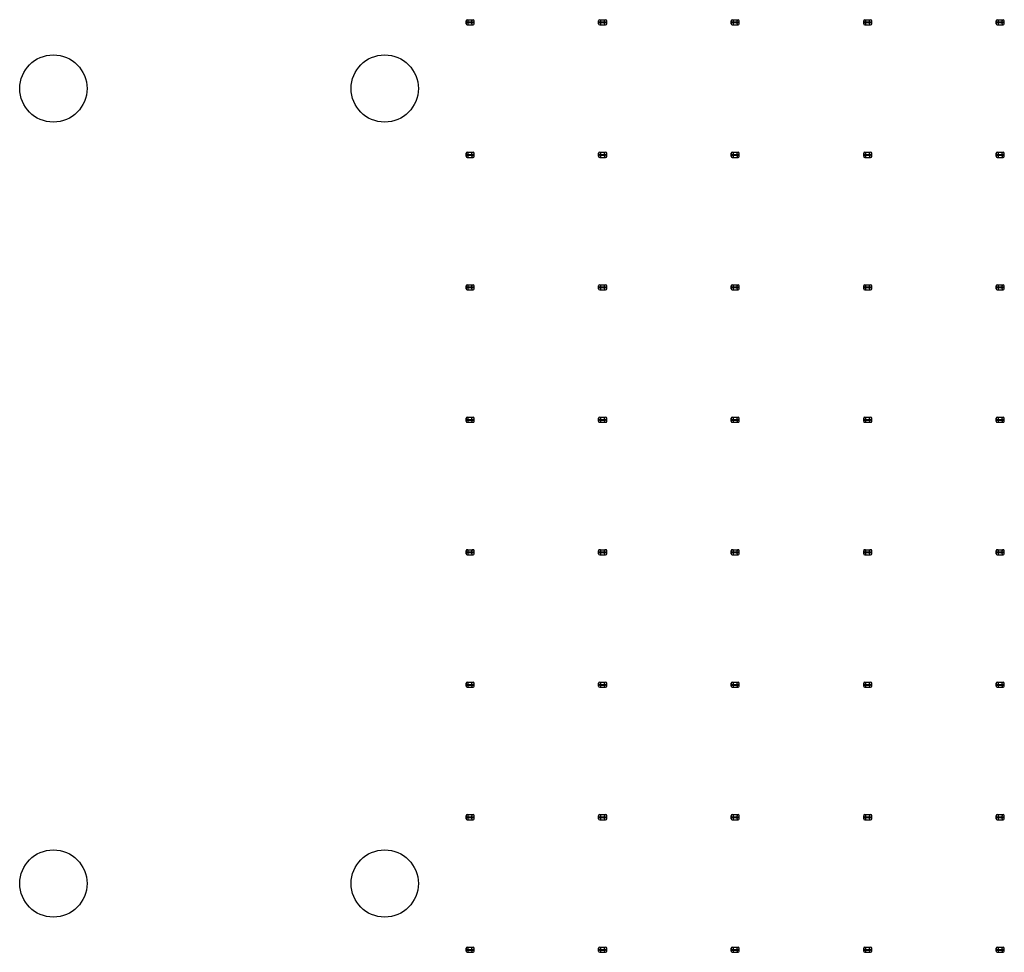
# Model space of a CAD drawing. Extents: x 69 to 209, y -163 to -100.
# Tile 1 of 2: x 69 to 136, y -163 to -100. Entities that reach past the tile are written whole.
import ezdxf

# ---------------------------------------------------------------- set-up
doc = ezdxf.new("R2010")
doc.units = 0
doc.header["$MEASUREMENT"] = 0
doc.layers.add('BLACK', color=250, linetype='CONTINUOUS')

msp = doc.modelspace()

# ---------------------------------------------------------------- linework, layer by layer
at = {"layer": 'BLACK'}
for p, q in [((99.025, -100.1), (99.025, -99.9)), ((99.1, -99.825), (99.5, -99.825)), ((99.1, -99.975), (99.5, -99.975)), ((99.1, -100.025), (99.5, -100.025)), ((99.1, -100.175), (99.5, -100.175)), ((99.175, -100.1), (99.175, -99.9)), ((99.425, -100.1), (99.425, -99.9)), ((99.575, -100.1), (99.575, -99.9)), ((108.025, -100.1), (108.025, -99.9)), ((108.1, -99.825), (108.5, -99.825)), ((108.1, -99.975), (108.5, -99.975)), ((108.1, -100.025), (108.5, -100.025)), ((108.1, -100.175), (108.5, -100.175)), ((108.175, -100.1), (108.175, -99.9)), ((108.425, -100.1), (108.425, -99.9)), ((108.575, -100.1), (108.575, -99.9)), ((117.025, -100.1), (117.025, -99.9)), ((117.1, -99.825), (117.5, -99.825)), ((117.1, -99.975), (117.5, -99.975)), ((117.1, -100.025), (117.5, -100.025)), ((117.1, -100.175), (117.5, -100.175)), ((117.175, -100.1), (117.175, -99.9)), ((117.425, -100.1), (117.425, -99.9)), ((117.575, -100.1), (117.575, -99.9)), ((126.025, -100.1), (126.025, -99.9)), ((126.1, -99.825), (126.5, -99.825)), ((126.1, -99.975), (126.5, -99.975)), ((126.1, -100.025), (126.5, -100.025)), ((126.1, -100.175), (126.5, -100.175)), ((126.175, -100.1), (126.175, -99.9)), ((126.425, -100.1), (126.425, -99.9)), ((126.575, -100.1), (126.575, -99.9)), ((135.025, -100.1), (135.025, -99.9)), ((135.1, -99.825), (135.5, -99.825)), ((135.1, -99.975), (135.5, -99.975)), ((135.1, -100.025), (135.5, -100.025)), ((135.1, -100.175), (135.5, -100.175)), ((135.175, -100.1), (135.175, -99.9)), ((135.425, -100.1), (135.425, -99.9)), ((135.575, -100.1), (135.575, -99.9)), ((99.025, -109.1), (99.025, -108.9)), ((99.1, -108.825), (99.5, -108.825)), ((99.1, -108.975), (99.5, -108.975)), ((99.175, -109.1), (99.175, -108.9)), ((99.425, -109.1), (99.425, -108.9)), ((99.575, -109.1), (99.575, -108.9)), ((108.025, -109.1), (108.025, -108.9)), ((108.1, -108.825), (108.5, -108.825)), ((108.1, -108.975), (108.5, -108.975)), ((108.175, -109.1), (108.175, -108.9)), ((108.425, -109.1), (108.425, -108.9)), ((108.575, -109.1), (108.575, -108.9)), ((117.025, -109.1), (117.025, -108.9)), ((117.1, -108.825), (117.5, -108.825)), ((117.1, -108.975), (117.5, -108.975)), ((117.175, -109.1), (117.175, -108.9)), ((117.425, -109.1), (117.425, -108.9)), ((117.575, -109.1), (117.575, -108.9)), ((126.025, -109.1), (126.025, -108.9)), ((126.1, -108.825), (126.5, -108.825)), ((126.1, -108.975), (126.5, -108.975)), ((126.175, -109.1), (126.175, -108.9)), ((126.425, -109.1), (126.425, -108.9)), ((126.575, -109.1), (126.575, -108.9)), ((135.025, -109.1), (135.025, -108.9)), ((135.1, -108.825), (135.5, -108.825)), ((135.1, -108.975), (135.5, -108.975)), ((135.175, -109.1), (135.175, -108.9)), ((135.425, -109.1), (135.425, -108.9)), ((135.575, -109.1), (135.575, -108.9)), ((99.1, -109.025), (99.5, -109.025)), ((99.1, -109.175), (99.5, -109.175)), ((108.1, -109.025), (108.5, -109.025)), ((108.1, -109.175), (108.5, -109.175)), ((117.1, -109.025), (117.5, -109.025)), ((117.1, -109.175), (117.5, -109.175)), ((126.1, -109.025), (126.5, -109.025)), ((126.1, -109.175), (126.5, -109.175)), ((135.1, -109.025), (135.5, -109.025)), ((135.1, -109.175), (135.5, -109.175)), ((99.025, -118.1), (99.025, -117.9)), ((99.1, -117.825), (99.5, -117.825)), ((99.1, -117.975), (99.5, -117.975)), ((99.1, -118.025), (99.5, -118.025)), ((99.1, -118.175), (99.5, -118.175)), ((99.175, -118.1), (99.175, -117.9)), ((99.425, -118.1), (99.425, -117.9)), ((99.575, -118.1), (99.575, -117.9)), ((108.025, -118.1), (108.025, -117.9)), ((108.1, -117.825), (108.5, -117.825)), ((108.1, -117.975), (108.5, -117.975)), ((108.1, -118.025), (108.5, -118.025)), ((108.1, -118.175), (108.5, -118.175)), ((108.175, -118.1), (108.175, -117.9)), ((108.425, -118.1), (108.425, -117.9)), ((108.575, -118.1), (108.575, -117.9)), ((117.025, -118.1), (117.025, -117.9)), ((117.1, -117.825), (117.5, -117.825)), ((117.1, -117.975), (117.5, -117.975)), ((117.1, -118.025), (117.5, -118.025)), ((117.1, -118.175), (117.5, -118.175)), ((117.175, -118.1), (117.175, -117.9)), ((117.425, -118.1), (117.425, -117.9)), ((117.575, -118.1), (117.575, -117.9)), ((126.025, -118.1), (126.025, -117.9)), ((126.1, -117.825), (126.5, -117.825)), ((126.1, -117.975), (126.5, -117.975)), ((126.1, -118.025), (126.5, -118.025)), ((126.1, -118.175), (126.5, -118.175)), ((126.175, -118.1), (126.175, -117.9)), ((126.425, -118.1), (126.425, -117.9)), ((126.575, -118.1), (126.575, -117.9)), ((135.025, -118.1), (135.025, -117.9)), ((135.1, -117.825), (135.5, -117.825)), ((135.1, -117.975), (135.5, -117.975)), ((135.1, -118.025), (135.5, -118.025)), ((135.1, -118.175), (135.5, -118.175)), ((135.175, -118.1), (135.175, -117.9)), ((135.425, -118.1), (135.425, -117.9)), ((135.575, -118.1), (135.575, -117.9)), ((99.025, -127.1), (99.025, -126.9)), ((99.1, -126.825), (99.5, -126.825)), ((99.1, -126.975), (99.5, -126.975)), ((99.1, -127.025), (99.5, -127.025)), ((99.175, -127.1), (99.175, -126.9)), ((99.425, -127.1), (99.425, -126.9)), ((99.575, -127.1), (99.575, -126.9)), ((108.025, -127.1), (108.025, -126.9)), ((108.1, -126.825), (108.5, -126.825)), ((108.1, -126.975), (108.5, -126.975)), ((108.1, -127.025), (108.5, -127.025)), ((108.175, -127.1), (108.175, -126.9)), ((108.425, -127.1), (108.425, -126.9)), ((108.575, -127.1), (108.575, -126.9)), ((117.025, -127.1), (117.025, -126.9)), ((117.1, -126.825), (117.5, -126.825)), ((117.1, -126.975), (117.5, -126.975)), ((117.1, -127.025), (117.5, -127.025)), ((117.175, -127.1), (117.175, -126.9)), ((117.425, -127.1), (117.425, -126.9)), ((117.575, -127.1), (117.575, -126.9)), ((126.025, -127.1), (126.025, -126.9)), ((126.1, -126.825), (126.5, -126.825)), ((126.1, -126.975), (126.5, -126.975)), ((126.1, -127.025), (126.5, -127.025)), ((126.175, -127.1), (126.175, -126.9)), ((126.425, -127.1), (126.425, -126.9)), ((126.575, -127.1), (126.575, -126.9)), ((135.025, -127.1), (135.025, -126.9)), ((135.1, -126.825), (135.5, -126.825)), ((135.1, -126.975), (135.5, -126.975)), ((135.1, -127.025), (135.5, -127.025)), ((135.175, -127.1), (135.175, -126.9)), ((135.425, -127.1), (135.425, -126.9)), ((135.575, -127.1), (135.575, -126.9)), ((99.1, -127.175), (99.5, -127.175)), ((108.1, -127.175), (108.5, -127.175)), ((117.1, -127.175), (117.5, -127.175)), ((126.1, -127.175), (126.5, -127.175)), ((135.1, -127.175), (135.5, -127.175)), ((99.025, -136.1), (99.025, -135.9)), ((99.1, -135.825), (99.5, -135.825)), ((99.1, -135.975), (99.5, -135.975)), ((99.1, -136.025), (99.5, -136.025)), ((99.1, -136.175), (99.5, -136.175)), ((99.175, -136.1), (99.175, -135.9)), ((99.425, -136.1), (99.425, -135.9)), ((99.575, -136.1), (99.575, -135.9)), ((108.025, -136.1), (108.025, -135.9)), ((108.1, -135.825), (108.5, -135.825)), ((108.1, -135.975), (108.5, -135.975)), ((108.1, -136.025), (108.5, -136.025)), ((108.1, -136.175), (108.5, -136.175)), ((108.175, -136.1), (108.175, -135.9)), ((108.425, -136.1), (108.425, -135.9)), ((108.575, -136.1), (108.575, -135.9)), ((117.025, -136.1), (117.025, -135.9)), ((117.1, -135.825), (117.5, -135.825)), ((117.1, -135.975), (117.5, -135.975)), ((117.1, -136.025), (117.5, -136.025)), ((117.1, -136.175), (117.5, -136.175)), ((117.175, -136.1), (117.175, -135.9)), ((117.425, -136.1), (117.425, -135.9)), ((117.575, -136.1), (117.575, -135.9)), ((126.025, -136.1), (126.025, -135.9)), ((126.1, -135.825), (126.5, -135.825)), ((126.1, -135.975), (126.5, -135.975)), ((126.1, -136.025), (126.5, -136.025)), ((126.1, -136.175), (126.5, -136.175)), ((126.175, -136.1), (126.175, -135.9)), ((126.425, -136.1), (126.425, -135.9)), ((126.575, -136.1), (126.575, -135.9)), ((135.025, -136.1), (135.025, -135.9)), ((135.1, -135.825), (135.5, -135.825)), ((135.1, -135.975), (135.5, -135.975)), ((135.1, -136.025), (135.5, -136.025)), ((135.1, -136.175), (135.5, -136.175)), ((135.175, -136.1), (135.175, -135.9)), ((135.425, -136.1), (135.425, -135.9)), ((135.575, -136.1), (135.575, -135.9)), ((99.025, -145.1), (99.025, -144.9)), ((99.1, -144.825), (99.5, -144.825)), ((99.1, -144.975), (99.5, -144.975)), ((99.1, -145.025), (99.5, -145.025)), ((99.175, -145.1), (99.175, -144.9)), ((99.425, -145.1), (99.425, -144.9)), ((99.575, -145.1), (99.575, -144.9)), ((108.025, -145.1), (108.025, -144.9)), ((108.1, -144.825), (108.5, -144.825)), ((108.1, -144.975), (108.5, -144.975)), ((108.1, -145.025), (108.5, -145.025)), ((108.175, -145.1), (108.175, -144.9)), ((108.425, -145.1), (108.425, -144.9)), ((108.575, -145.1), (108.575, -144.9)), ((117.025, -145.1), (117.025, -144.9)), ((117.1, -144.825), (117.5, -144.825)), ((117.1, -144.975), (117.5, -144.975)), ((117.1, -145.025), (117.5, -145.025)), ((117.175, -145.1), (117.175, -144.9)), ((117.425, -145.1), (117.425, -144.9)), ((117.575, -145.1), (117.575, -144.9)), ((126.025, -145.1), (126.025, -144.9)), ((126.1, -144.825), (126.5, -144.825)), ((126.1, -144.975), (126.5, -144.975)), ((126.1, -145.025), (126.5, -145.025)), ((126.175, -145.1), (126.175, -144.9)), ((126.425, -145.1), (126.425, -144.9)), ((126.575, -145.1), (126.575, -144.9)), ((135.025, -145.1), (135.025, -144.9)), ((135.1, -144.825), (135.5, -144.825)), ((135.1, -144.975), (135.5, -144.975)), ((135.1, -145.025), (135.5, -145.025)), ((135.175, -145.1), (135.175, -144.9)), ((135.425, -145.1), (135.425, -144.9)), ((135.575, -145.1), (135.575, -144.9)), ((99.1, -145.175), (99.5, -145.175)), ((108.1, -145.175), (108.5, -145.175)), ((117.1, -145.175), (117.5, -145.175)), ((126.1, -145.175), (126.5, -145.175)), ((135.1, -145.175), (135.5, -145.175)), ((99.025, -154.1), (99.025, -153.9)), ((99.1, -153.825), (99.5, -153.825)), ((99.1, -153.975), (99.5, -153.975)), ((99.1, -154.025), (99.5, -154.025)), ((99.1, -154.175), (99.5, -154.175)), ((99.175, -154.1), (99.175, -153.9)), ((99.425, -154.1), (99.425, -153.9)), ((99.575, -154.1), (99.575, -153.9)), ((108.025, -154.1), (108.025, -153.9)), ((108.1, -153.825), (108.5, -153.825)), ((108.1, -153.975), (108.5, -153.975)), ((108.1, -154.025), (108.5, -154.025)), ((108.1, -154.175), (108.5, -154.175)), ((108.175, -154.1), (108.175, -153.9)), ((108.425, -154.1), (108.425, -153.9)), ((108.575, -154.1), (108.575, -153.9)), ((117.025, -154.1), (117.025, -153.9)), ((117.1, -153.825), (117.5, -153.825)), ((117.1, -153.975), (117.5, -153.975)), ((117.1, -154.025), (117.5, -154.025)), ((117.1, -154.175), (117.5, -154.175)), ((117.175, -154.1), (117.175, -153.9)), ((117.425, -154.1), (117.425, -153.9)), ((117.575, -154.1), (117.575, -153.9)), ((126.025, -154.1), (126.025, -153.9)), ((126.1, -153.825), (126.5, -153.825)), ((126.1, -153.975), (126.5, -153.975)), ((126.1, -154.025), (126.5, -154.025)), ((126.1, -154.175), (126.5, -154.175)), ((126.175, -154.1), (126.175, -153.9)), ((126.425, -154.1), (126.425, -153.9)), ((126.575, -154.1), (126.575, -153.9)), ((135.025, -154.1), (135.025, -153.9)), ((135.1, -153.825), (135.5, -153.825)), ((135.1, -153.975), (135.5, -153.975)), ((135.1, -154.025), (135.5, -154.025)), ((135.1, -154.175), (135.5, -154.175)), ((135.175, -154.1), (135.175, -153.9)), ((135.425, -154.1), (135.425, -153.9)), ((135.575, -154.1), (135.575, -153.9)), ((99.025, -163.1), (99.025, -162.9)), ((99.1, -162.825), (99.5, -162.825)), ((99.1, -162.975), (99.5, -162.975)), ((99.1, -163.025), (99.5, -163.025)), ((99.175, -163.1), (99.175, -162.9)), ((99.425, -163.1), (99.425, -162.9)), ((99.575, -163.1), (99.575, -162.9)), ((108.025, -163.1), (108.025, -162.9)), ((108.1, -162.825), (108.5, -162.825)), ((108.1, -162.975), (108.5, -162.975)), ((108.1, -163.025), (108.5, -163.025)), ((108.175, -163.1), (108.175, -162.9)), ((108.425, -163.1), (108.425, -162.9)), ((108.575, -163.1), (108.575, -162.9)), ((117.025, -163.1), (117.025, -162.9)), ((117.1, -162.825), (117.5, -162.825)), ((117.1, -162.975), (117.5, -162.975)), ((117.1, -163.025), (117.5, -163.025)), ((117.175, -163.1), (117.175, -162.9)), ((117.425, -163.1), (117.425, -162.9)), ((117.575, -163.1), (117.575, -162.9)), ((126.025, -163.1), (126.025, -162.9)), ((126.1, -162.825), (126.5, -162.825)), ((126.1, -162.975), (126.5, -162.975)), ((126.1, -163.025), (126.5, -163.025)), ((126.175, -163.1), (126.175, -162.9)), ((126.425, -163.1), (126.425, -162.9)), ((126.575, -163.1), (126.575, -162.9)), ((135.025, -163.1), (135.025, -162.9)), ((135.1, -162.825), (135.5, -162.825)), ((135.1, -162.975), (135.5, -162.975)), ((135.1, -163.025), (135.5, -163.025)), ((135.175, -163.1), (135.175, -162.9)), ((135.425, -163.1), (135.425, -162.9)), ((135.575, -163.1), (135.575, -162.9)), ((99.1, -163.175), (99.5, -163.175)), ((108.1, -163.175), (108.5, -163.175)), ((117.1, -163.175), (117.5, -163.175)), ((126.1, -163.175), (126.5, -163.175)), ((135.1, -163.175), (135.5, -163.175))]:
    msp.add_line(p, q, dxfattribs=at)
for centre in [(71, -104.5), (93.5, -104.5), (71, -158.5), (93.5, -158.5)]:
    msp.add_circle(centre, 2.286, dxfattribs=at)
for centre, start, end in [((99.1, -99.9), 360, 540), ((99.1, -99.9), 90, 270), ((99.1, -100.1), 90, 270), ((99.1, -100.1), 180, 360), ((99.5, -99.9), 360, 540), ((99.5, -100.1), 180, 360), ((99.5, -99.9), 270, 450), ((99.5, -100.1), 270, 450), ((108.1, -99.9), 360, 540), ((108.1, -99.9), 90, 270), ((108.1, -100.1), 90, 270), ((108.1, -100.1), 180, 360), ((108.5, -99.9), 360, 540), ((108.5, -100.1), 180, 360), ((108.5, -99.9), 270, 450), ((108.5, -100.1), 270, 450), ((117.1, -99.9), 360, 540), ((117.1, -99.9), 90, 270), ((117.1, -100.1), 90, 270), ((117.1, -100.1), 180, 360), ((117.5, -99.9), 360, 540), ((117.5, -100.1), 180, 360), ((117.5, -99.9), 270, 450), ((117.5, -100.1), 270, 450), ((126.1, -99.9), 360, 540), ((126.1, -99.9), 90, 270), ((126.1, -100.1), 90, 270), ((126.1, -100.1), 180, 360), ((126.5, -99.9), 360, 540), ((126.5, -100.1), 180, 360), ((126.5, -99.9), 270, 450), ((126.5, -100.1), 270, 450), ((135.1, -99.9), 360, 540), ((135.1, -99.9), 90, 270), ((135.1, -100.1), 90, 270), ((135.1, -100.1), 180, 360), ((135.5, -99.9), 360, 540), ((135.5, -100.1), 180, 360), ((135.5, -99.9), 270, 450), ((135.5, -100.1), 270, 450), ((99.1, -108.9), 360, 540), ((99.1, -108.9), 90, 270), ((99.5, -108.9), 360, 540), ((99.5, -108.9), 270, 450), ((108.1, -108.9), 360, 540), ((108.1, -108.9), 90, 270), ((108.5, -108.9), 360, 540), ((108.5, -108.9), 270, 450), ((117.1, -108.9), 360, 540), ((117.1, -108.9), 90, 270), ((117.5, -108.9), 360, 540), ((117.5, -108.9), 270, 450), ((126.1, -108.9), 360, 540), ((126.1, -108.9), 90, 270), ((126.5, -108.9), 360, 540), ((126.5, -108.9), 270, 450), ((135.1, -108.9), 360, 540), ((135.1, -108.9), 90, 270), ((135.5, -108.9), 360, 540), ((135.5, -108.9), 270, 450), ((99.1, -109.1), 90, 270), ((99.1, -109.1), 180, 360), ((99.5, -109.1), 180, 360), ((99.5, -109.1), 270, 450), ((108.1, -109.1), 90, 270), ((108.1, -109.1), 180, 360), ((108.5, -109.1), 180, 360), ((108.5, -109.1), 270, 450), ((117.1, -109.1), 90, 270), ((117.1, -109.1), 180, 360), ((117.5, -109.1), 180, 360), ((117.5, -109.1), 270, 450), ((126.1, -109.1), 90, 270), ((126.1, -109.1), 180, 360), ((126.5, -109.1), 180, 360), ((126.5, -109.1), 270, 450), ((135.1, -109.1), 90, 270), ((135.1, -109.1), 180, 360), ((135.5, -109.1), 180, 360), ((135.5, -109.1), 270, 450), ((99.1, -117.9), 360, 540), ((99.1, -117.9), 90, 270), ((99.1, -118.1), 90, 270), ((99.1, -118.1), 180, 360), ((99.5, -117.9), 360, 540), ((99.5, -118.1), 180, 360), ((99.5, -117.9), 270, 450), ((99.5, -118.1), 270, 450), ((108.1, -117.9), 360, 540), ((108.1, -117.9), 90, 270), ((108.1, -118.1), 90, 270), ((108.1, -118.1), 180, 360), ((108.5, -117.9), 360, 540), ((108.5, -118.1), 180, 360), ((108.5, -117.9), 270, 450), ((108.5, -118.1), 270, 450), ((117.1, -117.9), 360, 540), ((117.1, -117.9), 90, 270), ((117.1, -118.1), 90, 270), ((117.1, -118.1), 180, 360), ((117.5, -117.9), 360, 540), ((117.5, -118.1), 180, 360), ((117.5, -117.9), 270, 450), ((117.5, -118.1), 270, 450), ((126.1, -117.9), 360, 540), ((126.1, -117.9), 90, 270), ((126.1, -118.1), 90, 270), ((126.1, -118.1), 180, 360), ((126.5, -117.9), 360, 540), ((126.5, -118.1), 180, 360), ((126.5, -117.9), 270, 450), ((126.5, -118.1), 270, 450), ((135.1, -117.9), 360, 540), ((135.1, -117.9), 90, 270), ((135.1, -118.1), 90, 270), ((135.1, -118.1), 180, 360), ((135.5, -117.9), 360, 540), ((135.5, -118.1), 180, 360), ((135.5, -117.9), 270, 450), ((135.5, -118.1), 270, 450), ((99.1, -126.9), 360, 540), ((99.1, -126.9), 90, 270), ((99.1, -127.1), 90, 270), ((99.5, -126.9), 360, 540), ((99.5, -126.9), 270, 450), ((99.5, -127.1), 270, 450), ((108.1, -126.9), 360, 540), ((108.1, -126.9), 90, 270), ((108.1, -127.1), 90, 270), ((108.5, -126.9), 360, 540), ((108.5, -126.9), 270, 450), ((108.5, -127.1), 270, 450), ((117.1, -126.9), 360, 540), ((117.1, -126.9), 90, 270), ((117.1, -127.1), 90, 270), ((117.5, -126.9), 360, 540), ((117.5, -126.9), 270, 450), ((117.5, -127.1), 270, 450), ((126.1, -126.9), 360, 540), ((126.1, -126.9), 90, 270), ((126.1, -127.1), 90, 270), ((126.5, -126.9), 360, 540), ((126.5, -126.9), 270, 450), ((126.5, -127.1), 270, 450), ((135.1, -126.9), 360, 540), ((135.1, -126.9), 90, 270), ((135.1, -127.1), 90, 270), ((135.5, -126.9), 360, 540), ((135.5, -126.9), 270, 450), ((135.5, -127.1), 270, 450), ((99.1, -127.1), 180, 360), ((99.5, -127.1), 180, 360), ((108.1, -127.1), 180, 360), ((108.5, -127.1), 180, 360), ((117.1, -127.1), 180, 360), ((117.5, -127.1), 180, 360), ((126.1, -127.1), 180, 360), ((126.5, -127.1), 180, 360), ((135.1, -127.1), 180, 360), ((135.5, -127.1), 180, 360), ((99.1, -135.9), 360, 540), ((99.1, -135.9), 90, 270), ((99.1, -136.1), 90, 270), ((99.1, -136.1), 180, 360), ((99.5, -135.9), 360, 540), ((99.5, -136.1), 180, 360), ((99.5, -135.9), 270, 450), ((99.5, -136.1), 270, 450), ((108.1, -135.9), 360, 540), ((108.1, -135.9), 90, 270), ((108.1, -136.1), 90, 270), ((108.1, -136.1), 180, 360), ((108.5, -135.9), 360, 540), ((108.5, -136.1), 180, 360), ((108.5, -135.9), 270, 450), ((108.5, -136.1), 270, 450), ((117.1, -135.9), 360, 540), ((117.1, -135.9), 90, 270), ((117.1, -136.1), 90, 270), ((117.1, -136.1), 180, 360), ((117.5, -135.9), 360, 540), ((117.5, -136.1), 180, 360), ((117.5, -135.9), 270, 450), ((117.5, -136.1), 270, 450), ((126.1, -135.9), 360, 540), ((126.1, -135.9), 90, 270), ((126.1, -136.1), 90, 270), ((126.1, -136.1), 180, 360), ((126.5, -135.9), 360, 540), ((126.5, -136.1), 180, 360), ((126.5, -135.9), 270, 450), ((126.5, -136.1), 270, 450), ((135.1, -135.9), 360, 540), ((135.1, -135.9), 90, 270), ((135.1, -136.1), 90, 270), ((135.1, -136.1), 180, 360), ((135.5, -135.9), 360, 540), ((135.5, -136.1), 180, 360), ((135.5, -135.9), 270, 450), ((135.5, -136.1), 270, 450), ((99.1, -144.9), 360, 540), ((99.1, -144.9), 90, 270), ((99.1, -145.1), 90, 270), ((99.5, -144.9), 360, 540), ((99.5, -144.9), 270, 450), ((99.5, -145.1), 270, 450), ((108.1, -144.9), 360, 540), ((108.1, -144.9), 90, 270), ((108.1, -145.1), 90, 270), ((108.5, -144.9), 360, 540), ((108.5, -144.9), 270, 450), ((108.5, -145.1), 270, 450), ((117.1, -144.9), 360, 540), ((117.1, -144.9), 90, 270), ((117.1, -145.1), 90, 270), ((117.5, -144.9), 360, 540), ((117.5, -144.9), 270, 450), ((117.5, -145.1), 270, 450), ((126.1, -144.9), 360, 540), ((126.1, -144.9), 90, 270), ((126.1, -145.1), 90, 270), ((126.5, -144.9), 360, 540), ((126.5, -144.9), 270, 450), ((126.5, -145.1), 270, 450), ((135.1, -144.9), 360, 540), ((135.1, -144.9), 90, 270), ((135.1, -145.1), 90, 270), ((135.5, -144.9), 360, 540), ((135.5, -144.9), 270, 450), ((135.5, -145.1), 270, 450), ((99.1, -145.1), 180, 360), ((99.5, -145.1), 180, 360), ((108.1, -145.1), 180, 360), ((108.5, -145.1), 180, 360), ((117.1, -145.1), 180, 360), ((117.5, -145.1), 180, 360), ((126.1, -145.1), 180, 360), ((126.5, -145.1), 180, 360), ((135.1, -145.1), 180, 360), ((135.5, -145.1), 180, 360), ((99.1, -153.9), 360, 540), ((99.1, -153.9), 90, 270), ((99.1, -154.1), 90, 270), ((99.1, -154.1), 180, 360), ((99.5, -153.9), 360, 540), ((99.5, -154.1), 180, 360), ((99.5, -153.9), 270, 450), ((99.5, -154.1), 270, 450), ((108.1, -153.9), 360, 540), ((108.1, -153.9), 90, 270), ((108.1, -154.1), 90, 270), ((108.1, -154.1), 180, 360), ((108.5, -153.9), 360, 540), ((108.5, -154.1), 180, 360), ((108.5, -153.9), 270, 450), ((108.5, -154.1), 270, 450), ((117.1, -153.9), 360, 540), ((117.1, -153.9), 90, 270), ((117.1, -154.1), 90, 270), ((117.1, -154.1), 180, 360), ((117.5, -153.9), 360, 540), ((117.5, -154.1), 180, 360), ((117.5, -153.9), 270, 450), ((117.5, -154.1), 270, 450), ((126.1, -153.9), 360, 540), ((126.1, -153.9), 90, 270), ((126.1, -154.1), 90, 270), ((126.1, -154.1), 180, 360), ((126.5, -153.9), 360, 540), ((126.5, -154.1), 180, 360), ((126.5, -153.9), 270, 450), ((126.5, -154.1), 270, 450), ((135.1, -153.9), 360, 540), ((135.1, -153.9), 90, 270), ((135.1, -154.1), 90, 270), ((135.1, -154.1), 180, 360), ((135.5, -153.9), 360, 540), ((135.5, -154.1), 180, 360), ((135.5, -153.9), 270, 450), ((135.5, -154.1), 270, 450), ((99.1, -162.9), 360, 540), ((99.1, -162.9), 90, 270), ((99.1, -163.1), 90, 270), ((99.1, -163.1), 180, 360), ((99.5, -162.9), 360, 540), ((99.5, -163.1), 180, 360), ((99.5, -162.9), 270, 450), ((99.5, -163.1), 270, 450), ((108.1, -162.9), 360, 540), ((108.1, -162.9), 90, 270), ((108.1, -163.1), 90, 270), ((108.1, -163.1), 180, 360), ((108.5, -162.9), 360, 540), ((108.5, -163.1), 180, 360), ((108.5, -162.9), 270, 450), ((108.5, -163.1), 270, 450), ((117.1, -162.9), 360, 540), ((117.1, -162.9), 90, 270), ((117.1, -163.1), 90, 270), ((117.1, -163.1), 180, 360), ((117.5, -162.9), 360, 540), ((117.5, -163.1), 180, 360), ((117.5, -162.9), 270, 450), ((117.5, -163.1), 270, 450), ((126.1, -162.9), 360, 540), ((126.1, -162.9), 90, 270), ((126.1, -163.1), 90, 270), ((126.1, -163.1), 180, 360), ((126.5, -162.9), 360, 540), ((126.5, -163.1), 180, 360), ((126.5, -162.9), 270, 450), ((126.5, -163.1), 270, 450), ((135.1, -162.9), 360, 540), ((135.1, -162.9), 90, 270), ((135.1, -163.1), 90, 270), ((135.1, -163.1), 180, 360), ((135.5, -162.9), 360, 540), ((135.5, -163.1), 180, 360), ((135.5, -162.9), 270, 450), ((135.5, -163.1), 270, 450)]:
    msp.add_arc(centre, 0.075, start, end, dxfattribs=at)

doc.saveas('drawing.dxf')
